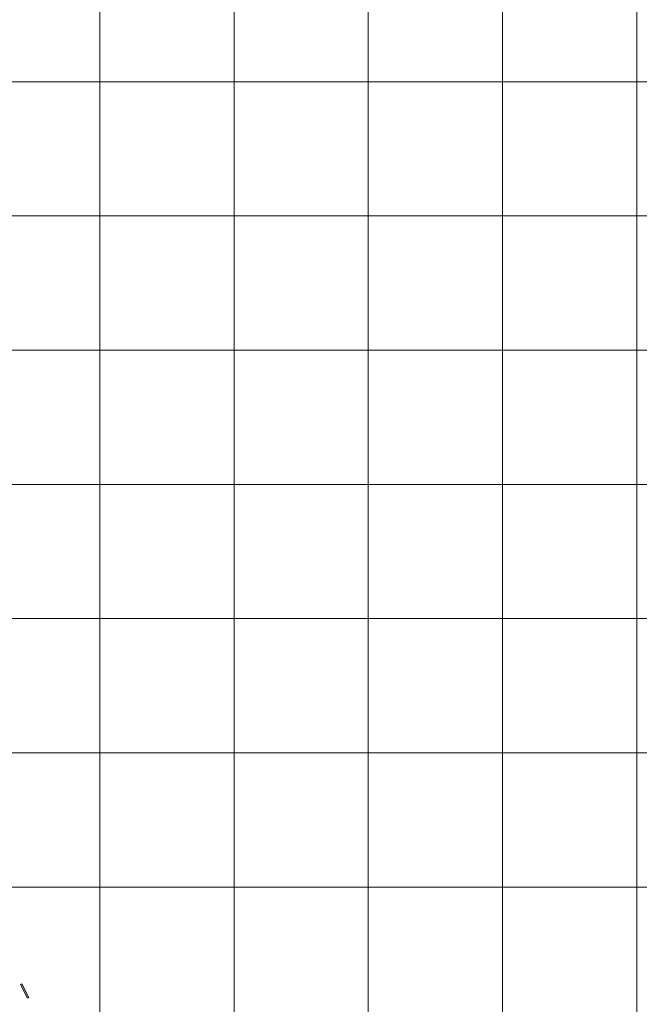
# Model space of a CAD drawing. Header units: metres. Extents: x 191568 to 204791, y 316774 to 325272.
# Tile 17 of 93: x 199085 to 199547, y 318338 to 319072. Entities that reach past the tile are written whole.
import ezdxf

# ---------------------------------------------------------------- set-up
doc = ezdxf.new("R2010")
doc.units = ezdxf.units.M
doc.layers.add('0-MEETLOCATIES-100x100m', color=1, linetype='Continuous', lineweight=13)
doc.layers.add('Gekoppeld_blokhaag', color=7, linetype='Continuous', lineweight=0)

# ---------------------------------------------------------------- blocks, each defined once
blk = doc.blocks.new('*U13')
at = {"layer": '0-MEETLOCATIES-100x100m'}
blk.add_lwpolyline([(-50, 50), (50, 50), (50, -50), (-50, -50)], close=True, dxfattribs=at)
blk = doc.blocks.new('*U14')
at = {"layer": '0-MEETLOCATIES-100x100m', "color": 0, "linetype": 'ByBlock', "lineweight": -2, "transparency": 16777216}
for p in [(900, 1400), (1000, 1400), (1100, 1400), (1200, 1400), (1300, 1400), (1400, 1400), (900, 1300), (1000, 1300), (1100, 1300), (1200, 1300), (1300, 1300), (1400, 1300), (900, 1200), (1000, 1200), (1100, 1200), (1200, 1200), (1300, 1200), (1400, 1200), (900, 1100), (1000, 1100), (1100, 1100), (1200, 1100), (1300, 1100), (1400, 1100), (900, 1000), (1000, 1000), (1100, 1000), (1200, 1000), (1300, 1000), (1400, 1000), (900, 900), (1000, 900), (1100, 900), (1200, 900), (1300, 900), (1400, 900), (900, 800), (1000, 800), (1100, 800), (1200, 800), (1300, 800), (1400, 800), (900, 700), (1000, 700), (1100, 700), (1200, 700), (1300, 700), (1400, 700)]:
    blk.add_blockref('*U13', p, dxfattribs=at)

msp = doc.modelspace()

# ---------------------------------------------------------------- linework, layer by layer
at = {"layer": 'Gekoppeld_blokhaag', "color": 1, "flags": 128}
msp.add_lwpolyline([(199092.16, 318343.32), (199086.9, 318353.59), (199085.98, 318353.14), (199091.26, 318342.88)], close=True, dxfattribs=at)
at = {"layer": 'Gekoppeld_blokhaag', "color": 1}
msp.add_solid([(199092.16, 318343.32), (199086.9, 318353.59), (199091.26, 318342.88), (199085.98, 318353.14)], dxfattribs=at)

# ---------------------------------------------------------------- block references
at = {"layer": '0-MEETLOCATIES-100x100m'}
msp.add_blockref('*U14', (198195.07, 317675.64), dxfattribs=at)

doc.saveas('drawing.dxf')
